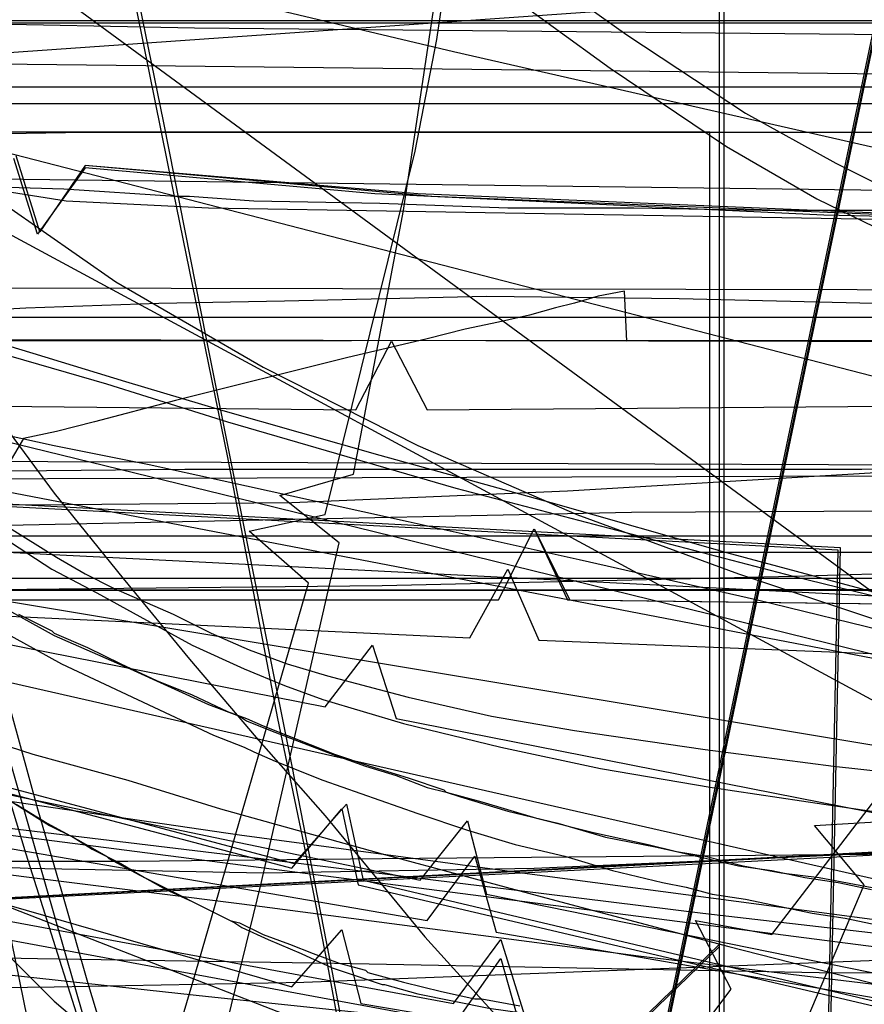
# Model space of a CAD drawing. Header units: millimetres. Extents: x 0 to 1231, y -1 to 564.
# Tile 110 of 163: x 30 to 65, y 22 to 64. Entities that reach past the tile are written whole.
import ezdxf

# ---------------------------------------------------------------- set-up
doc = ezdxf.new("R2010")
doc.units = ezdxf.units.MM
doc.layers.add('1', color=7, linetype='Continuous')

# ---------------------------------------------------------------- blocks, each defined once
blk = doc.blocks.new('PART002')
at = {"layer": '1'}
blk.add_lwpolyline([(0.2, 0), (739, 0.9), (739.3, 63.4), (0, 63.5)], close=True, dxfattribs=at)
blk = doc.blocks.new('PART003')
at = {"layer": '1'}
blk.add_lwpolyline([(22.2, 0), (63.4, 1.6), (64.2, 41.2), (22.1, 43.4), (0, 21.8)], close=True, dxfattribs=at)
blk = doc.blocks.new('PART012')
at = {"layer": '1'}
blk.add_lwpolyline([(609.1, 0), (655.8, 20.4), (608.5, 41.1), (0, 41.1), (0, 0)], close=True, dxfattribs=at)
blk = doc.blocks.new('PART013')
at = {"layer": '1'}
blk.add_lwpolyline([(609.1, 0), (655.8, 20.4), (608.5, 41.1), (0, 41.1), (0, 0)], close=True, dxfattribs=at)
blk = doc.blocks.new('PART014')
at = {"layer": '1'}
blk.add_lwpolyline([(559.3, 242.7), (491.5, 239.2), (439.2, 237.3), (382.5, 235.5), (327.8, 234.5), (271.3, 233.1), (184.5, 231.5), (126.5, 230.8), (125.1, 227.9), (123.6, 230.8), (0, 231), (0, 41.8), (123.5, 41.8), (125, 44.8), (126.5, 41.8), (162.8, 41.2), (240.9, 38.1), (307.4, 35.7), (376.2, 33.2), (463.1, 29.8), (535.6, 26.7), (606, 23.4)], dxfattribs=at)
blk = doc.blocks.new('PART016')
at = {"layer": '1'}
blk.add_lwpolyline([(82.2, 54.9), (63.6, 55.3), (44.7, 56.2), (32.5, 57.3), (30.5, 54.5), (29.5, 57.7)], dxfattribs=at)
blk = doc.blocks.new('PART018')
at = {"layer": '1'}
blk.add_lwpolyline([(189.7, 0.1), (189.6, 39.6), (0, 39.5), (0, 0)], close=True, dxfattribs=at)
blk = doc.blocks.new('PART019')
at = {"layer": '1'}
blk.add_lwpolyline([(609.6, 303.1), (526.4, 300), (447.8, 296.7), (366.9, 293.5), (242.2, 287.9), (192.2, 285.3), (143.7, 283.1), (142.2, 280.1), (140.7, 283), (106.6, 282.5), (71.1, 282.2), (0, 282.1), (0, 57.2), (71.1, 56.3), (140.6, 55.2), (142.1, 58.2), (143.5, 55.2), (194, 53.5), (257, 52.2), (317, 49.3), (377, 46.2), (503.2, 40.8), (557, 38.2)], dxfattribs=at)
blk = doc.blocks.new('PART022')
at = {"layer": '1'}
blk.add_lwpolyline([(35.1, 269.8), (0, 31), (48, 22.1), (50, 24.8), (51, 21.6), (163.5, 1.6), (165.5, 4.2), (166.5, 1.1), (172.2, 0), (189.9, 36.2), (272.9, 22.5), (274.8, 25.2), (275.8, 22), (292, 19.6), (328.6, 15.1), (377.1, 10.1)], dxfattribs=at)
blk = doc.blocks.new('PART023')
at = {"layer": '1'}
blk.add_lwpolyline([(609.1, 0), (655.8, 20.4), (608.5, 41.1), (0, 41.1), (0, 0)], close=True, dxfattribs=at)
blk = doc.blocks.new('PART024')
at = {"layer": '1'}
blk.add_lwpolyline([(363.2, 251.4), (295.9, 248), (262.2, 246.5), (228.5, 245.4), (203.7, 245.3), (202.2, 242.3), (200.7, 245.3), (0.1, 245.4), (0, 52.3), (101.1, 52.1), (151.7, 51.8), (200.8, 51.2), (202.4, 54.1), (202.4, 54), (202.6, 52.6), (202.7, 52.1), (203, 51.5), (203.4, 51.2), (203.6, 51.1), (203.9, 51.1), (216.8, 50.3), (300.7, 45.8), (384.6, 41.6)], dxfattribs=at)
blk = doc.blocks.new('PART027')
at = {"layer": '1'}
blk.add_lwpolyline([(59.2, 106.3), (35.3, 129.4), (26.5, 129.4), (0, 105.8), (0, 1), (14.9, 0.5), (28.1, 0.1), (29.6, 3), (31, 0), (43.5, 0.2), (59.2, 0.2)], close=True, dxfattribs=at)
blk = doc.blocks.new('PART030')
at = {"layer": '1'}
blk.add_lwpolyline([(0.2, 0), (707, 0.8), (707.3, 63.4), (0, 63.4)], close=True, dxfattribs=at)
blk = doc.blocks.new('PART031')
at = {"layer": '1'}
blk.add_lwpolyline([(79.3, 54.9), (37.7, 55.6), (31.7, 55.9), (28.5, 56.4)], dxfattribs=at)
blk = doc.blocks.new('PART035')
at = {"layer": '1'}
blk.add_lwpolyline([(58.8, 0), (58.8, 58.8), (0, 58.8), (0, 0)], close=True, dxfattribs=at)
blk = doc.blocks.new('PART037')
at = {"layer": '1'}
blk.add_lwpolyline([(15.2, 94.6), (0, 54.4), (15.6, 45.2), (31.5, 36.4), (37.9, 33.4), (39.2, 32.9), (39.6, 32.7), (40.5, 32.3), (42.5, 31.5), (46.5, 30.1), (48.6, 29.4), (50.6, 28.8), (52.7, 28.3), (54.7, 27.7), (56.8, 27.2), (57.8, 27), (58.9, 26.7), (60.3, 26.5), (63.1, 25.9), (64.5, 25.7), (65.9, 25.4)], dxfattribs=at)
blk = doc.blocks.new('PART038')
at = {"layer": '1'}
blk.add_lwpolyline([(102, 44.8), (97.7, 44.7), (85.5, 44.7), (65.2, 44.6), (36.7, 44.6), (16.3, 44.4), (0, 44.3), (0, 7.9), (32.2, 0), (51.9, 1.9), (69.3, 2.8), (76.2, 3.1), (86.8, 3.4), (87.5, 3.4), (92.1, 3.6), (98.9, 3.7), (105.8, 3.9)], dxfattribs=at)
blk = doc.blocks.new('PART039')
at = {"layer": '1'}
blk.add_lwpolyline([(609.6, 312.6), (526.4, 309.3), (447.8, 305.8), (366.9, 302.2), (242.2, 296.3), (192.2, 293.4), (143.7, 291.1), (142.3, 288.1), (140.7, 291.1), (106.7, 290.5), (71.1, 290.2), (0, 290.1), (0, 62), (71.1, 61.2), (140.6, 60), (142.2, 62.9), (143.6, 59.9), (194.1, 58.1), (257.1, 56.5), (317.1, 53.5), (377, 50.2), (503.3, 44.4), (557, 41.6)], dxfattribs=at)
blk = doc.blocks.new('PART040')
at = {"layer": '1'}
blk.add_lwpolyline([(45.4, 212.5), (0, 38.7), (41.2, 27.8), (43.3, 30.3), (44, 27.1), (101.8, 13.5), (161.2, 0), (173.4, 37.4), (179.5, 36.2), (194.5, 33.4), (209.6, 30.6), (215.7, 29.6), (221.7, 28.5), (222.3, 28.4), (227.7, 27.4), (245.9, 24.4)], dxfattribs=at)
blk = doc.blocks.new('PART041')
at = {"layer": '1'}
blk.add_lwpolyline([(28.6, 31.1), (31, 29.6), (32, 29.1), (32.8, 28.6), (34, 28), (35, 27.4), (35.9, 26.9), (37, 26.4), (38.6, 25.6), (39, 25.5), (40, 25), (41.1, 24.6), (42.1, 24.2), (43.2, 23.8), (44.3, 23.5), (44.4, 23.4), (45.9, 23), (47.5, 22.6), (48.9, 22.3), (49.2, 22.3), (50.8, 22)], dxfattribs=at)
blk = doc.blocks.new('PART042')
at = {"layer": '1'}
blk.add_lwpolyline([(0, 212.7), (11.9, 39.1), (49.9, 39.1), (51.4, 42.1), (52.9, 39.1), (85.1, 38.7), (122, 38.6), (158.9, 38.9), (166.8, 39.1), (176.7, 39.2), (196.5, 39.6), (198.4, 39.6), (206.4, 39.8), (216.2, 40.1), (218.1, 40.2), (226.1, 40.5), (230.1, 40.6), (234, 40.8), (237.8, 41)], dxfattribs=at)
blk = doc.blocks.new('PART044')
at = {"layer": '1'}
blk.add_lwpolyline([(220.7, 44.8), (0, 44.1), (0.5, 6.3), (34, 0), (49.3, 1.7), (68.7, 3.4), (80.6, 4), (84.6, 4.2), (85.7, 4.2), (88.5, 4.4), (94.5, 4.6), (100.4, 4.7), (102.6, 4.8), (110.3, 5), (120.3, 5.2), (123.4, 5.2), (130.2, 5.3), (146.1, 5.3), (152, 5.2), (162, 4.9)], dxfattribs=at)
blk = doc.blocks.new('PART046')
at = {"layer": '1'}
blk.add_lwpolyline([(0, 25.8), (25.9, 0), (33.9, 0), (59.2, 24.6), (59.2, 152.2), (45.6, 154.3), (32.8, 155.9), (30.9, 153.2), (29.8, 156.3), (15.9, 157.6), (0, 158.7)], close=True, dxfattribs=at)
blk = doc.blocks.new('PART047')
at = {"layer": '1'}
blk.add_lwpolyline([(238.9, 183.1), (204, 185.1), (202.3, 182.2), (201.1, 185.3), (168.1, 188.1), (142.2, 190.6), (116.3, 193.3), (83.2, 197.8), (81.3, 195), (80.3, 198.2), (33, 207.3), (0, 33.7), (46.9, 25.6), (48.9, 28.3), (49.8, 25.1), (85.6, 18.9), (166.2, 2.4), (168.2, 5), (169.1, 1.8), (178.3, 0), (191, 37.5), (238.8, 29.5)], dxfattribs=at)
blk = doc.blocks.new('PART048')
at = {"layer": '1'}
blk.add_lwpolyline([(67.9, 55.3), (46.5, 56.2), (32.5, 57.4), (30.6, 54.6), (29.6, 57.8)], dxfattribs=at)
blk = doc.blocks.new('PART051')
at = {"layer": '1'}
blk.add_lwpolyline([(0, 187.7), (11.9, 39.1), (49.9, 39.1), (51.4, 42.1), (52.8, 39.1), (85.1, 38.7), (122, 38.6), (158.9, 38.9), (163.1, 39), (173.5, 39.1), (194.3, 39.5), (198.3, 39.6), (204.8, 39.7), (215.2, 40.1), (218.1, 40.2), (225.6, 40.4), (229.8, 40.6), (233.9, 40.8), (237.8, 41)], dxfattribs=at)
blk = doc.blocks.new('PART055')
at = {"layer": '1'}
blk.add_lwpolyline([(69.3, 55.2), (47.1, 56.1), (32.5, 57.4), (30.6, 54.6), (29.6, 57.8)], dxfattribs=at)
blk = doc.blocks.new('PART058')
at = {"layer": '1'}
blk.add_lwpolyline([(189.7, 0), (189.6, 39.5), (0, 39.5), (0, 0)], close=True, dxfattribs=at)
blk = doc.blocks.new('PART060')
at = {"layer": '1'}
blk.add_lwpolyline([(59.4, 67.3), (29.5, 95.7), (0.3, 67.4), (0, 0), (14.2, 0.5), (27.9, 1.2), (29.2, 4.2), (30.9, 1.3), (44.3, 2.5), (59.4, 4.2)], close=True, dxfattribs=at)
blk = doc.blocks.new('PART061')
at = {"layer": '1'}
blk.add_lwpolyline([(59.4, 67.3), (29.5, 95.7), (0.3, 67.3), (0, 0), (14.2, 0.4), (28, 1.2), (29.2, 4.2), (30.9, 1.3), (44.3, 2.4), (59.4, 4.2)], close=True, dxfattribs=at)
blk = doc.blocks.new('PART062')
at = {"layer": '1'}
blk.add_lwpolyline([(59.2, 106.2), (35.3, 129.4), (26.5, 129.4), (0, 105.8), (0, 1), (14.9, 0.5), (28.1, 0), (29.6, 3), (31, 0), (43.5, 0.2), (59.2, 0.2)], close=True, dxfattribs=at)
blk = doc.blocks.new('PART066')
at = {"layer": '1'}
blk.add_lwpolyline([(29.7, 38.5), (31.1, 37.8), (31.2, 37.7), (32.6, 37.1), (34, 36.4), (35.5, 35.7), (37, 35.1), (38.5, 34.4), (39.3, 34.1), (40, 33.8), (43, 32.6), (44.5, 32.1), (46.1, 31.6), (47.6, 31.1), (47.7, 31), (49.2, 30.6), (51.5, 29.9), (53.9, 29.3), (56.2, 28.8), (57.4, 28.5), (58.6, 28.3), (60.2, 27.9), (61.8, 27.6), (63.4, 27.4), (66.6, 26.8)], dxfattribs=at)
blk = doc.blocks.new('PART068')
at = {"layer": '1'}
blk.add_lwpolyline([(22.2, 0), (63.5, 1.7), (64.3, 41.3), (22.2, 43.5), (0, 21.9)], close=True, dxfattribs=at)
blk = doc.blocks.new('PART069')
at = {"layer": '1'}
blk.add_lwpolyline([(58.8, 0), (58.8, 58.8), (0, 58.8), (0, 0)], close=True, dxfattribs=at)
blk = doc.blocks.new('PART078')
at = {"layer": '1'}
blk.add_lwpolyline([(35, 198.6), (0, 34.7), (41.2, 22.8), (43.3, 25.2), (44.1, 22.1), (157.7, 2.9), (159.6, 5.6), (160.6, 2.4), (167.7, 1.2), (177.8, 34), (221.5, 26.5), (263.7, 19.5)], dxfattribs=at)
blk = doc.blocks.new('PART080')
at = {"layer": '1'}
blk.add_lwpolyline([(235.4, 76.6), (0, 60.1), (2.6, 29.2), (12.7, 29.1), (13.8, 2), (41.9, 0.1), (43.4, 3), (44.8, 0), (71, 0.1), (102.8, 0.3), (134.5, 0.9), (141.8, 1.3), (153.9, 1.8), (158.7, 2.1)], dxfattribs=at)
blk = doc.blocks.new('PART086')
at = {"layer": '1'}
blk.add_lwpolyline([(71.9, 55.5), (61, 55.5), (55.6, 55.6), (50.3, 55.6), (44.9, 55.8), (39.6, 55.9), (36.9, 56.1), (36.3, 56.1), (31.6, 56.4), (28.3, 56.5)], dxfattribs=at)
blk = doc.blocks.new('PART087')
at = {"layer": '1'}
blk.add_lwpolyline([(0, 192.6), (10.5, 39.3), (48.7, 37.5), (50.3, 40.4), (51.6, 37.4), (91.5, 35.8), (144.2, 34.2), (173.6, 34.1), (203, 34.3), (251.4, 35.2)], dxfattribs=at)
blk = doc.blocks.new('PART088')
at = {"layer": '1'}
blk.add_lwpolyline([(26.6, 170.7), (24.9, 162.8), (23.1, 154.8), (21.4, 146.9), (19.7, 138.9), (19.5, 138), (18.1, 130.9), (15.6, 118.9), (13.2, 107), (10.9, 95), (9.6, 88.5), (7, 75), (3.1, 55), (0, 39), (41.3, 28), (43.5, 30.5), (44.2, 27.3), (84.3, 17.8), (161.4, 0), (173.8, 37.4), (222.2, 28.2), (259.5, 22.2)], dxfattribs=at)
blk = doc.blocks.new('PART089')
at = {"layer": '1'}
blk.add_lwpolyline([(15.5, 46.3), (31.2, 37.6), (34.4, 36.2), (37.7, 34.7), (39, 34.2), (39.3, 34), (40.3, 33.6), (42.9, 32.6), (44.3, 32.1), (45.6, 31.7), (46.9, 31.2), (47.7, 31), (48.3, 30.8), (50.3, 30.2), (52.4, 29.7), (54.4, 29.1), (56.5, 28.7), (57.4, 28.5), (60, 27.9), (61.4, 27.7), (62.8, 27.4), (64.2, 27.2), (65.6, 26.9)], dxfattribs=at)
blk = doc.blocks.new('PART092')
at = {"layer": '1'}
blk.add_lwpolyline([(32.6, 244.5), (7.8, 87.6), (10.5, 85.7), (7.4, 84.7), (0, 37), (46.6, 27.3), (48.6, 29.8), (49.4, 26.7), (165.9, 3), (167.9, 5.6), (168.8, 2.4), (178.2, 0.5), (190.8, 38), (242.9, 28.6)], dxfattribs=at)
blk = doc.blocks.new('PART095')
at = {"layer": '1'}
blk.add_lwpolyline([(34.3, 258.3), (0, 43), (42.6, 34.6), (44.6, 37.2), (45.6, 34.1), (156.1, 12.3), (158.1, 15), (158.9, 11.8), (166, 10.4), (176.8, 43), (220.2, 34.3), (262.3, 26.2), (264.3, 28.8), (265.2, 25.7), (299.9, 19.9), (331.3, 15.5), (362.8, 11.7)], dxfattribs=at)
blk = doc.blocks.new('PART097')
at = {"layer": '1'}
blk.add_lwpolyline([(0, 174.2), (5.7, 47.5), (43.9, 47.1), (45.4, 50), (46.9, 47.1), (84.1, 47.4), (130.7, 48.2), (185.7, 50.9), (235.2, 53.5), (283, 56.6)], dxfattribs=at)
blk = doc.blocks.new('PART103')
at = {"layer": '1'}
blk.add_lwpolyline([(0, 25.8), (25.9, 0), (33.9, 0), (59.2, 24.5), (59.2, 152.1), (45.6, 154.2), (32.7, 155.9), (30.9, 153.2), (29.8, 156.2), (15.9, 157.5), (0, 158.7)], close=True, dxfattribs=at)
blk = doc.blocks.new('PART104')
at = {"layer": '1'}
blk.add_lwpolyline([(34.1, 262.4), (0, 30.2), (48.1, 21.3), (50, 24), (50.9, 20.8), (163.6, 1.5), (165.5, 4.1), (166.4, 1), (172.2, 0), (189.9, 36.1), (273, 23.1), (274.9, 25.8), (275.9, 22.7), (291.8, 20.4), (328.2, 16.2), (376.6, 11.7)], dxfattribs=at)
blk = doc.blocks.new('PART107')
at = {"layer": '1'}
blk.add_lwpolyline([(236.2, 51), (0, 51), (2.3, 8), (21.1, 5.6), (38.4, 3.8), (40.1, 6.6), (41.4, 3.6), (67.6, 2.3), (99.3, 1), (131, 0.1), (143.1, 0), (160.1, 0), (164.9, 0.1), (179.5, 0.3), (185.1, 0.5), (186.8, 0.5), (194.1, 0.7), (206.2, 1.1), (230.4, 2.1), (237.7, 2.4)], dxfattribs=at)
blk = doc.blocks.new('PART108')
at = {"layer": '1'}
blk.add_lwpolyline([(29.6, 30.5), (30.9, 29.7), (32.2, 29), (33.4, 28.3), (33.5, 28.2), (34.8, 27.5), (38.8, 25.5), (39.1, 25.3), (40.2, 24.8), (41.6, 24.2), (42.9, 23.6), (45, 22.9), (45.1, 22.9), (46.5, 22.5), (49.5, 21.9), (51.7, 21.6), (53.9, 21.4), (54.1, 21.3), (56.2, 21.2), (58.6, 21), (59.9, 20.9), (63.7, 20.7), (67.4, 20.4)], dxfattribs=at)
blk = doc.blocks.new('PART115')
at = {"layer": '1'}
blk.add_lwpolyline([(12.8, 96.4), (13.3, 91.9), (13.7, 87.3), (13.8, 85.3), (14, 82.8), (14.3, 78.2), (14.6, 72.1), (14.3, 54.7), (14, 36.7), (16.9, 35.2), (14, 33.7), (14.1, 6.1), (53.8, 0), (65.3, 27.1), (63.2, 29.6), (66.5, 29.8), (101.3, 111.6)], dxfattribs=at)
blk = doc.blocks.new('PART120')
at = {"layer": '1'}
blk.add_lwpolyline([(7.6, 97.7), (8.4, 94.6), (9.8, 89.5), (10.9, 85.4), (14.5, 68.9), (15.4, 63.7), (16.3, 54.8), (16.1, 44.3), (18.9, 42.5), (15.7, 41.4), (9.8, 14.3), (42.6, 0), (59.7, 22.7), (58.2, 25.6), (61.4, 25), (98.7, 73.7), (90.9, 87.2), (83.9, 99)], dxfattribs=at)
blk = doc.blocks.new('PART127')
at = {"layer": '1'}
blk.add_lwpolyline([(18, 102.6), (17.3, 90.4), (16.1, 77.3), (13.1, 57.4), (11.1, 46.4), (9.2, 36.9), (11.8, 34.9), (8.5, 34.1), (4.8, 19.8), (0, 1.6), (5.6, 0), (36.5, 13.2), (39.9, 27.1), (43.2, 41.5), (40.7, 43.5), (43.8, 44.4), (45.9, 55.5), (47.5, 66.2), (48.9, 76.8), (50.1, 92.1), (50.7, 107.4)], dxfattribs=at)
blk = doc.blocks.new('PART129')
at = {"layer": '1'}
blk.add_lwpolyline([(14.7, 97.7), (14.2, 83), (12.7, 64.9), (10.4, 47.1), (8, 35), (10.6, 33), (7.4, 32.2), (3.9, 18.1), (0, 1.8), (5.7, 0), (31.3, 3.6), (37, 22.9), (41.9, 39.8), (39.4, 42), (42.6, 42.7), (46.4, 58), (47.3, 62.7), (47.7, 65.4), (48.1, 68), (48.5, 70.7), (48.8, 73.3), (49.1, 75.4), (50, 88.4), (50.5, 101.5)], dxfattribs=at)
blk = doc.blocks.new('PART131')
at = {"layer": '1'}
blk.add_lwpolyline([(2.8, 97.8), (4.3, 92.2), (6.2, 86.8), (8.4, 81.4), (10.9, 76.3), (13.9, 71.4), (17.3, 66.9), (21, 62.9), (24.9, 59.1), (29.2, 55.7), (33.8, 52.5), (40, 48.9), (46.5, 45.6), (53.2, 42.7), (60, 40.2), (66.9, 37.9), (78.9, 34.5), (90.8, 31.5), (102.8, 28.9), (134.1, 22.4), (151, 19.1), (167.9, 16.1)], dxfattribs=at)
blk = doc.blocks.new('PART133')
at = {"layer": '1'}
blk.add_lwpolyline([(18.7, 71.5), (21.6, 61.5), (24.3, 51.9), (25.6, 47.3), (26.9, 42.8), (28.2, 38.4), (29.4, 34.3), (30.5, 30.3), (31.6, 26.5), (32.6, 23), (33.6, 19.7), (34.5, 16.7), (35.3, 13.9), (36, 11.5), (36.7, 9.4), (37.2, 7.6), (37.7, 6.2), (38.4, 4.1), (38.8, 3), (39.2, 1.7), (39.8, 0), (76.8, 15.1)], dxfattribs=at)
blk = doc.blocks.new('PART134')
at = {"layer": '1'}
blk.add_lwpolyline([(7.2, 67.3), (8.1, 63.3), (9.6, 57.9), (10.6, 54.5), (11.9, 51.1), (13.3, 47.8), (15, 44.2), (17.9, 39), (20.7, 34.6), (23, 31.3), (24.9, 28.9), (26.9, 26.5), (31.2, 22.2), (34.7, 19.2), (38.2, 16.4), (43.7, 12.5), (48.4, 9.7), (52.3, 7.8), (56.3, 6), (59.9, 4.8), (64.1, 3.6), (70.5, 2.1)], dxfattribs=at)
blk = doc.blocks.new('PART140')
at = {"layer": '1'}
blk.add_lwpolyline([(16.2, 66.8), (19.3, 61.4), (22.1, 56.7), (27.2, 49), (31.2, 43.6), (34.1, 40), (36.9, 36.6), (39.7, 33.3), (42.6, 30), (46.8, 24.9), (50.7, 20.6), (52.7, 18.5), (54.8, 16.6), (56.9, 14.8), (58.1, 13.9), (59.5, 12.8), (62.2, 10.7), (94.4, 0)], dxfattribs=at)
blk = doc.blocks.new('PART145')
at = {"layer": '1'}
blk.add_lwpolyline([(0, 134.5), (38.6, 0), (41.4, 0.6), (44, 1), (46.5, 1.5), (48.8, 1.9), (53.2, 2.7), (57.6, 3.4), (61.8, 4.1), (66.2, 4.8), (75.2, 6.2), (77.4, 6.5), (84.4, 7.5), (93.6, 8.9), (103, 10.2), (112.2, 11.6), (130.6, 14), (132.5, 14.2), (148.8, 16.1), (162.8, 17.5)], dxfattribs=at)
blk = doc.blocks.new('PART152')
at = {"layer": '1'}
blk.add_lwpolyline([(0, 306), (0, 58.5), (3.8, 58.6), (14.3, 58.6), (20.7, 58.7), (26.7, 58.7), (32.5, 58.8), (89.8, 58.8), (100.5, 58.7), (111.3, 58.7), (132.9, 58.6), (187.7, 58.6), (241.5, 58.2), (269.7, 57.7), (298, 57), (354.8, 55.4)], dxfattribs=at)
blk = doc.blocks.new('PART153')
at = {"layer": '1'}
blk.add_lwpolyline([(244.7, 50.2), (55.3, 50), (55.2, 52.1), (54.1, 51.9), (53.1, 51.6), (52.3, 51.4), (51.2, 51.1), (49.9, 50.8), (48.5, 50.5), (46.9, 50.1), (43.5, 49.3), (36.3, 47.5), (32.9, 46.6), (31.3, 46.2), (29.9, 45.9), (28.2, 43)], dxfattribs=at)
blk = doc.blocks.new('PART154')
at = {"layer": '1'}
blk.add_lwpolyline([(347.6, 0), (348.9, 25), (1.3, 42.5), (0, 17.5)], close=True, dxfattribs=at)
blk = doc.blocks.new('PART156')
at = {"layer": '1'}
blk.add_lwpolyline([(30.6, 100.1), (32.2, 93.9), (33.2, 90.8), (34.3, 87.9), (36.3, 83.5), (38.6, 79.2), (41.3, 75), (42.8, 73), (44.4, 71.2), (47.3, 68.7), (50.4, 66.4), (55.3, 62.9), (60.3, 59.6), (64.1, 57.5), (68.1, 55.5), (72.2, 53.7), (76.3, 52), (86.5, 48.2), (96.9, 44.6), (109.5, 40.7), (122.2, 37), (140.4, 32.2), (149.5, 29.9), (158.7, 27.8)], dxfattribs=at)
blk = doc.blocks.new('PART157')
at = {"layer": '1'}
blk.add_lwpolyline([(0, 0), (300, 0), (300, 40), (0, 40)], close=True, dxfattribs=at)
blk = doc.blocks.new('PART158')
at = {"layer": '1'}
blk.add_lwpolyline([(132.3, 0), (132.3, 60.7), (0, 60.7), (0, 0)], close=True, dxfattribs=at)
blk = doc.blocks.new('PART159')
at = {"layer": '1'}
blk.add_lwpolyline([(0, 40), (0, 0), (300, 0), (300, 40)], close=True, dxfattribs=at)
blk = doc.blocks.new('PART161')
at = {"layer": '1'}
blk.add_lwpolyline([(54.2, 7.5), (82, 140.8), (29.3, 140.7), (0, 0)], close=True, dxfattribs=at)
blk = doc.blocks.new('PART164')
at = {"layer": '1'}
blk.add_lwpolyline([(0, 0), (200, 0), (200, 40), (0, 40)], close=True, dxfattribs=at)
blk = doc.blocks.new('PART168')
at = {"layer": '1'}
blk.add_lwpolyline([(8.4, 97.8), (4.4, 95.6), (2.3, 94.5), (1.2, 94), (0, 93.4), (0, 43.4), (11.4, 31.5), (255.5, 0)], dxfattribs=at)
blk = doc.blocks.new('PART169')
at = {"layer": '1'}
blk.add_lwpolyline([(7.1, 63.8), (8.8, 61.7), (10.4, 59.7), (13.7, 55.8), (15.8, 53.3), (17.9, 50.9), (21, 47.9), (22.9, 46.2), (24.9, 44.6), (27.8, 42.7), (29.4, 41.5), (31.1, 40.4), (33, 39.4), (34.8, 38.4), (37, 37.2), (39.2, 36.2), (40.9, 35.5), (42.5, 34.9), (45.9, 33.9), (50, 32.9), (54.2, 32), (58.9, 31.2), (63.6, 30.5), (68.4, 29.8)], dxfattribs=at)
blk = doc.blocks.new('PART170')
at = {"layer": '1'}
blk.add_lwpolyline([(13, 109), (6.5, 83.8), (3.2, 71.3), (0, 59), (6.5, 56.9), (9.5, 56), (12.3, 55.1), (15, 54.2), (17.4, 53.5), (22.1, 52), (26.3, 50.7), (30.3, 49.5), (34.2, 48.3), (38.2, 47.1), (44.9, 45.2), (52.1, 43.2), (59.5, 41.1), (67.3, 39), (75.4, 36.9), (76.8, 36.5), (83.6, 34.7), (100.3, 30.4)], dxfattribs=at)
blk = doc.blocks.new('PART171')
at = {"layer": '1'}
blk.add_lwpolyline([(25.7, 105.7), (28.5, 93.1), (33.9, 67.7), (36.2, 56.3), (38.5, 45.1), (40.6, 34.1), (41.7, 28.8), (42.7, 23.7), (43.7, 18.3), (46, 6.8), (46.7, 3.5), (47.3, 0), (85.7, 11.9), (92, 12.9), (98.1, 13.8), (104, 14.7), (109.8, 15.6), (121.1, 17.3), (125.3, 17.8), (132.4, 18.8), (147.9, 20.6), (163.6, 22.2)], dxfattribs=at)
blk = doc.blocks.new('PART176')
at = {"layer": '1'}
blk.add_lwpolyline([(24.9, 229), (0, 33.2), (29.2, 29.5), (39.1, 28.3), (58.5, 25.9), (87.1, 22.6), (115.7, 19.4), (165.2, 14.1), (213.7, 9), (232.7, 7), (251.8, 5.2)], dxfattribs=at)
blk = doc.blocks.new('PART178')
at = {"layer": '1'}
blk.add_lwpolyline([(4.7, 105), (5.4, 94.7), (6, 84.3), (6.7, 73.8), (7.3, 63.4), (7.9, 53.2), (8.5, 43.2), (9.1, 33.6), (9.6, 24.6), (14.4, 24.4), (19.6, 24.3), (25, 24.1), (30.5, 24), (43, 23.8), (63.4, 23.4), (83.9, 23.3), (104.5, 23.6), (125, 24.1), (145.5, 24.9), (166, 25.8)], dxfattribs=at)
blk = doc.blocks.new('PART179')
at = {"layer": '1'}
blk.add_lwpolyline([(0.2, 268.9), (0.9, 27.8), (5.4, 27.9), (9.7, 28), (18.1, 28), (26.2, 28.1), (34.3, 28.1), (45, 28.2), (67, 28.4), (78, 28.7), (93.7, 29.4), (109.4, 30.3), (125, 31.5), (140.6, 32.6), (164.6, 34.4), (188.7, 36.3), (242.1, 40.7), (283.6, 43.5), (313.9, 45.9), (323.9, 46.5), (338, 47), (352.1, 47.2), (375.1, 47.4)], dxfattribs=at)
blk = doc.blocks.new('PART180')
at = {"layer": '1'}
blk.add_lwpolyline([(130.2, 170.9), (112.6, 161.4), (0.2, 100.6), (0, 87.6), (103.3, 11.8), (119.4, 0), (120.7, 1.3), (122.2, 2.5), (123.7, 3.5), (125.4, 4.3), (126.2, 6.6), (127.3, 9.7), (128.5, 12.4), (129.8, 15.1), (131.1, 17.6), (132.5, 20.1), (134.8, 23.4), (137.2, 26.6), (140.9, 31), (144.5, 35), (148.4, 38.8), (152.6, 42.2), (156.9, 45.4)], dxfattribs=at)
blk = doc.blocks.new('PART183')
at = {"layer": '1'}
blk.add_lwpolyline([(0, 109.3), (0, 59.3), (5.1, 48.3), (256.1, 0)], dxfattribs=at)
blk = doc.blocks.new('PART184')
at = {"layer": '1'}
blk.add_lwpolyline([(133, 0), (133, 60), (0, 60), (0, 0)], close=True, dxfattribs=at)
blk = doc.blocks.new('PART185')
at = {"layer": '1'}
blk.add_lwpolyline([(251.9, 50.1), (9, 50), (0, 39.3), (1.4, 37.5), (2.6, 35.7), (5.1, 32.4), (8.6, 27.4), (12.2, 22.1), (14.2, 18.6), (16.2, 15), (18, 11.5), (19.7, 8.1), (46.5, 0), (122.1, 0), (129.3, 0.1), (243.7, 0.1)], dxfattribs=at)
blk = doc.blocks.new('PART186')
at = {"layer": '1'}
blk.add_lwpolyline([(0, 254.7), (0, 49.7), (2, 49.9), (4.1, 50), (8.7, 50.3), (13.7, 50.6), (19, 50.8), (30, 51.4), (35.6, 51.6), (40.9, 51.7), (49.4, 51.9), (57.5, 51.8), (65.7, 51.6), (82, 51.1), (102.7, 50.5), (123.2, 50.1), (164.6, 49), (247.5, 46.8), (330.5, 44.6), (380.4, 43.4)], dxfattribs=at)
blk = doc.blocks.new('PART188')
at = {"layer": '1'}
blk.add_lwpolyline([(300, 0), (300, 40), (0, 40), (0, 0)], close=True, dxfattribs=at)
blk = doc.blocks.new('PART189')
at = {"layer": '1'}
blk.add_lwpolyline([(200, 0), (200, 40), (0, 40), (0, 0)], close=True, dxfattribs=at)
blk = doc.blocks.new('PART190')
at = {"layer": '1'}
blk.add_lwpolyline([(0.1, 276.5), (0, 220), (0, 29.5), (10.2, 28.8), (20.3, 28.2), (30.1, 27.8), (40, 27.6), (51.4, 27.8), (63, 28.3), (74.6, 28.9), (86.2, 29.7), (132.6, 32.3), (174.8, 34.9), (216.9, 37.7), (254.3, 40.2), (273, 41.5), (273.9, 41.5), (288.1, 42.4), (303.2, 43.2), (317.5, 43.6), (331.8, 43.9), (342.3, 44), (352.8, 43.9), (366.2, 43.4)], dxfattribs=at)
blk = doc.blocks.new('PART191')
at = {"layer": '1'}
blk.add_lwpolyline([(82, 140.9), (27.8, 133.3), (0, 0), (52.6, 0.1)], close=True, dxfattribs=at)
blk = doc.blocks.new('PART192')
at = {"layer": '1'}
blk.add_lwpolyline([(35.7, 168.6), (31.1, 152.9), (26.6, 137.2), (22.1, 121.6), (19.9, 114.1), (17.8, 106.7), (15.8, 99.5), (13.8, 92.6), (12.2, 87), (9.2, 75.8), (7.6, 70), (5.9, 63.9), (4.1, 57.4), (3.2, 53.9), (2.2, 50.2), (1.2, 46.4), (0, 42.3), (39.1, 33.4), (155.7, 6.9), (166.7, 45.6)], dxfattribs=at)
blk = doc.blocks.new('PART193')
at = {"layer": '1'}
blk.add_lwpolyline([(319.5, 41.7), (0, 25), (1.3, 0), (320.8, 16.8)], close=True, dxfattribs=at)
blk = doc.blocks.new('PART194')
at = {"layer": '1'}
blk.add_lwpolyline([(0, 190.4), (4.8, 39.5), (24.6, 39.5), (45, 39.7), (62.3, 40.1), (79.6, 40.6), (96.8, 41), (114, 41.6), (118.1, 41.7), (146, 42.9), (178.7, 44.6), (206, 46.4), (233.1, 48.4), (239.6, 49)], dxfattribs=at)
blk = doc.blocks.new('PART195')
at = {"layer": '1'}
blk.add_lwpolyline([(300, 40), (0, 40), (0, 0), (300, 0)], close=True, dxfattribs=at)
blk = doc.blocks.new('PART199')
at = {"layer": '1'}
blk.add_lwpolyline([(30.5, 167.5), (27.9, 156.4), (25.3, 145.6), (22.7, 135), (20.2, 124.8), (17.7, 115), (15.3, 105.8), (14.2, 101.5), (13, 97.3), (10.6, 88.5), (9.3, 84), (7.9, 79.1), (7.1, 76.5), (6.3, 73.8), (5.4, 70.9), (4.5, 67.8), (3.5, 64.4), (2.4, 60.9), (1.3, 57.1), (0, 52.9), (38.9, 43.4), (154.8, 14.9), (166.7, 53.3)], dxfattribs=at)
blk = doc.blocks.new('PART201')
at = {"layer": '1'}
blk.add_lwpolyline([(18.7, 98.6), (19.7, 94.9), (21.4, 89.1), (22.8, 83.5), (24, 78.8), (25, 74.1), (25.7, 70.7), (26.8, 63.4), (27.2, 59.6), (27.4, 56), (27.6, 51.2), (27.7, 47.4), (27.7, 43.7), (27.9, 26.7), (96.5, 0), (149.2, 82.2), (144.3, 94.2), (143.5, 96.5)], dxfattribs=at)
blk = doc.blocks.new('PART202')
at = {"layer": '1'}
blk.add_lwpolyline([(10.5, 172.1), (0, 26.4), (3.1, 26), (6.4, 25.7), (9.9, 25.3), (13.5, 25), (21.2, 24.2), (29.3, 23.3), (37.7, 22.4), (45.3, 21.6), (46.2, 21.6), (54.6, 20.7), (62.8, 19.9), (70.6, 19.1), (78.3, 18.4), (94.1, 17), (110, 15.6), (125.9, 14.3), (157.9, 11.5), (183, 9.4), (208, 7.4), (220.6, 6.4), (240.5, 5)], dxfattribs=at)
blk = doc.blocks.new('PART204')
at = {"layer": '1'}
blk.add_lwpolyline([(0, 180.6), (0, 136.1), (0.1, 121), (0.4, 93.9), (0.6, 80.5), (0.8, 67.2), (1, 56.4), (1.1, 45.5), (1.3, 34.4), (1.4, 22.9), (4.5, 22.9), (7.9, 22.8), (11.6, 22.8), (15.4, 22.7), (23.3, 22.7), (31.2, 22.8), (41.7, 23), (67.7, 24), (102.3, 25.4), (120.7, 26.1), (139, 26.9), (179.9, 29)], dxfattribs=at)
blk = doc.blocks.new('PART205')
at = {"layer": '1'}
blk.add_lwpolyline([(0.1, 295.9), (0.1, 181.7), (0, 168.9), (0, 44.5), (4.2, 44.2), (8.2, 43.9), (12, 43.7), (15.7, 43.5), (22.9, 43.2), (30, 43.1), (41.2, 43.2), (52.8, 43.7), (76.4, 45.1), (99.7, 46.5), (122.8, 47.7), (165, 50.4), (207.1, 53.1), (244.6, 55.6)], dxfattribs=at)
blk = doc.blocks.new('PART206')
at = {"layer": '1'}
blk.add_lwpolyline([(39.6, 64.2), (48, 62.2), (56.8, 60.2), (66, 58.1)], dxfattribs=at)
blk = doc.blocks.new('PART207')
at = {"layer": '1'}
blk.add_lwpolyline([(0.1, 100.6), (0, 87.6), (103.3, 11.8), (119.4, 0), (122.3, 2.6), (123.3, 3.3), (124.3, 3.8), (125.4, 4.3), (125.9, 5.8), (126.3, 7.1), (127, 9.1), (127.9, 11.1), (130.1, 15.6), (131.3, 17.9), (132.5, 20.1), (134.1, 22.4), (135.7, 24.6), (139.4, 29.3), (143.1, 33.5), (146.5, 36.9), (150, 40.2), (153.4, 42.9), (156.9, 45.4)], dxfattribs=at)
blk = doc.blocks.new('PART210')
at = {"layer": '1'}
blk.add_lwpolyline([(30.4, 98.7), (32, 92.4), (32.9, 89.4), (34, 86.4), (35.9, 82), (38.2, 77.8), (40.8, 73.6), (42.2, 71.6), (43.9, 69.8), (46.7, 67.3), (49.8, 65), (54.6, 61.5), (59.5, 58.2), (63.3, 56), (67.2, 54.1), (71.2, 52.3), (75.3, 50.6), (85.1, 46.8), (94.9, 43.4), (106.9, 39.5)], dxfattribs=at)
blk = doc.blocks.new('PART211')
at = {"layer": '1'}
blk.add_lwpolyline([(1.3, 0), (341.8, 17.3), (340.5, 42.3), (0, 25)], close=True, dxfattribs=at)
blk = doc.blocks.new('PART212')
at = {"layer": '1'}
blk.add_lwpolyline([(24.6, 111.1), (28.7, 92.7), (31.3, 80.5), (32.6, 74.3), (34, 68), (35.8, 59.2), (37.6, 50.1), (41.2, 32.1), (42.9, 23.4), (44.5, 15), (45.3, 11), (46, 7.2), (46.7, 3.5), (47.4, 0), (85.9, 11.9), (91.4, 12.8), (97.2, 13.7), (108.9, 15.5), (118, 16.8), (125.6, 17.8), (127, 18), (143.7, 20.1), (160.5, 22)], dxfattribs=at)
blk = doc.blocks.new('PART213')
at = {"layer": '1'}
blk.add_lwpolyline([(0, 104.6), (0, 54.6), (10.9, 42.1), (264, 0)], dxfattribs=at)
blk = doc.blocks.new('PART214')
at = {"layer": '1'}
blk.add_lwpolyline([(49.3, 248.3), (0, 58.5), (3.9, 57.3), (8.2, 55.9), (12.9, 54.5), (17.9, 52.9), (23, 51.3), (28.2, 49.7), (33.4, 48.2), (38.5, 46.6), (48.1, 43.8), (62.3, 40.1), (76.6, 36.6), (99.4, 30.9), (122, 25.1), (141.6, 20), (151.5, 17.3), (161.7, 14.6)], dxfattribs=at)
blk = doc.blocks.new('PART217')
at = {"layer": '1'}
blk.add_lwpolyline([(236.7, 21.1), (235.1, 26.7), (234.4, 29.3), (233.7, 31.6), (192.4, 46.5), (191.6, 44.3), (9, 45), (8.6, 42.1), (8.1, 39.5), (7.2, 34.6), (6.5, 30.5), (5.6, 26.3), (3.9, 17.7), (2, 8.7), (0, 0), (237, 0.3)], dxfattribs=at)
blk = doc.blocks.new('PART218')
at = {"layer": '1'}
blk.add_lwpolyline([(54.1, 7.6), (81.9, 140.8), (29.3, 140.7), (0, 0)], close=True, dxfattribs=at)
blk = doc.blocks.new('PART220')
at = {"layer": '1'}
blk.add_lwpolyline([(0.7, 290.6), (0, 63.8), (4.2, 63.7), (8.5, 63.7), (13, 63.6), (17.6, 63.5), (27.2, 63.4), (37.1, 63.2), (67.8, 62.9), (78, 62.8), (87, 62.7), (95.8, 62.7), (113.3, 62.5), (139.2, 61.8), (165.3, 60.9), (225, 59.1), (279.1, 57.7), (332, 56.3), (355.4, 55.7)], dxfattribs=at)
blk = doc.blocks.new('PART225')
at = {"layer": '1'}
blk.add_lwpolyline([(247.6, 220.3), (232.5, 221.6), (205.8, 223.4), (191.3, 224.7), (176.8, 225.8), (159.3, 226.9), (141.9, 227.6), (108.7, 228.6), (91.8, 229.3), (83.3, 229.6), (74.6, 229.8), (61.6, 230.1), (48.6, 230.2), (24.1, 230.2), (0, 31.4), (27.9, 27.7), (39.1, 26.3), (55.8, 24.1), (83.2, 20.8), (110.5, 17.6), (157.8, 12.3), (204.1, 7.2), (222.3, 5.2), (240.6, 3.4)], dxfattribs=at)
blk = doc.blocks.new('PART227')
at = {"layer": '1'}
blk.add_lwpolyline([(130.1, 170.9), (112.5, 161.4), (0.1, 100.6), (0, 87.6), (103.3, 11.8), (119.4, 0), (120.7, 1.3), (122.2, 2.5), (123.6, 3.5), (125.4, 4.3), (126.1, 6.6), (127.3, 9.7), (128.5, 12.4), (129.8, 15.1), (131.1, 17.6), (132.5, 20.1), (134.8, 23.4), (137.2, 26.6), (140.8, 31), (144.5, 35), (148.4, 38.8), (152.5, 42.2), (156.8, 45.4)], dxfattribs=at)
blk = doc.blocks.new('PART229')
at = {"layer": '1'}
blk.add_lwpolyline([(1, 240), (0, 41.4), (8.9, 41.7), (18, 41.9), (27.2, 42.2), (36.6, 42.4), (55.5, 42.8), (74.4, 42.9), (89.6, 42.9), (104.8, 42.8), (134.9, 42.5), (169.6, 42.2), (186.9, 41.9), (204.2, 41.5), (232.4, 40.9), (260.6, 40.1)], dxfattribs=at)
blk = doc.blocks.new('PART232')
at = {"layer": '1'}
blk.add_lwpolyline([(247.8, 49.6), (8.3, 50.1), (0, 40.2), (3.5, 36.8), (5.2, 34.9), (6.8, 32.8), (8.9, 29.7), (10.8, 26.5), (12.3, 24.1), (13.8, 21.6), (16.2, 16.6), (17.2, 14.3), (17.6, 13.3), (18, 12.5), (18.8, 10.8), (20.4, 10.3), (21.8, 9.7), (24.6, 8.7), (28.9, 7.2), (33.3, 5.6), (41.9, 2.5), (45.4, 1.3), (49.1, 0.1), (242.6, 0)], dxfattribs=at)
blk = doc.blocks.new('PART235')
at = {"layer": '1'}
blk.add_lwpolyline([(12.1, 100.5), (9.3, 89.4), (6.5, 78), (5, 72), (3.4, 65.7), (1.8, 59), (0, 51.9), (3.5, 51.2), (6.8, 50.5), (9.8, 49.9), (12.7, 49.4), (15.4, 48.8), (18, 48.3), (22.7, 47.3), (27.1, 46.5), (31.2, 45.6), (35.2, 44.8), (39.3, 43.9), (46.1, 42.4), (53.3, 40.8), (60.8, 39.1), (68.6, 37.2)], dxfattribs=at)
blk = doc.blocks.new('PART236')
at = {"layer": '1'}
blk.add_lwpolyline([(312.6, 41.5), (0, 25), (1.3, 0), (313.9, 16.6)], close=True, dxfattribs=at)
blk = doc.blocks.new('PART240')
at = {"layer": '1'}
blk.add_lwpolyline([(0, 125.7), (0, 75.7), (8.5, 63.3), (253.5, 0)], dxfattribs=at)
blk = doc.blocks.new('PART243')
at = {"layer": '1'}
blk.add_lwpolyline([(19.7, 109.2), (13.1, 86.6), (6.5, 64.2), (3.2, 53.1), (0, 42.2), (3.4, 41.1), (6.6, 40.1), (9.5, 39.2), (12.3, 38.3), (15, 37.4), (17.5, 36.6), (22.1, 35.2), (26.3, 33.9), (30.3, 32.6), (34.3, 31.5), (38.2, 30.3), (45, 28.4), (52.1, 26.5), (59.6, 24.5), (67.4, 22.5), (75.4, 20.5), (76.9, 20.1), (83.6, 18.5), (100.3, 14.5)], dxfattribs=at)
blk = doc.blocks.new('PART244')
at = {"layer": '1'}
blk.add_lwpolyline([(29.2, 42.2), (31.3, 40.9), (32.5, 40.2), (33.7, 39.6), (36.2, 38.5), (37.8, 37.7), (39.4, 37), (41, 36.4), (42.7, 35.9), (46.1, 35), (49.6, 34.2), (53.1, 33.6), (58.6, 32.8), (64, 32.1), (71.3, 31.3)], dxfattribs=at)
blk = doc.blocks.new('PART246')
at = {"layer": '1'}
blk.add_lwpolyline([(21.6, 174.6), (0, 34.8), (25.4, 31.2), (39, 29.2), (50.9, 27.6), (75.8, 24.3), (100.7, 21.1), (143.8, 15.8), (185.9, 10.7), (202.5, 8.7), (219.1, 6.9), (228.2, 6), (237.3, 5.2)], dxfattribs=at)
blk = doc.blocks.new('PART247')
at = {"layer": '1'}
blk.add_lwpolyline([(7.7, 100.8), (11.3, 89.3), (14.8, 77.9), (17.8, 68.3), (20.8, 58.4), (27, 38.3), (30, 28.4), (33.1, 18.6), (36, 9.1), (38.8, 0), (40.4, 0.4), (41.8, 0.7), (43.1, 1), (44.2, 1.2), (46.2, 1.6), (48, 2), (51.4, 2.6), (55.1, 3.2), (59.1, 3.9), (63.3, 4.5), (72.1, 5.8)], dxfattribs=at)
blk = doc.blocks.new('PART248')
at = {"layer": '1'}
blk.add_lwpolyline([(119.4, 170.9), (103.3, 159), (0, 83.2), (0.1, 70.3), (112.6, 9.5), (130.2, 0), (133.9, 4.5), (137.3, 8.7), (139.2, 10.9), (141.2, 12.9), (143.4, 14.9), (145.6, 16.7), (150.4, 20.2), (155.5, 23.5), (159, 25.5)], dxfattribs=at)
blk = doc.blocks.new('PART251')
at = {"layer": '1'}
blk.add_lwpolyline([(21.1, 67.8), (23, 57.8), (25, 48), (26.8, 38.6), (28.5, 29.5), (29.4, 24.7), (30.4, 19.8), (30.9, 17.2), (31.4, 14.4), (32, 11.5), (32.6, 8.4), (34.3, 8.8), (35.8, 9), (37, 9.3), (38.1, 9.5), (40, 9.8), (41.6, 10.1), (45.5, 10.7), (49.8, 11.4), (54.4, 12.1), (59.4, 12.8), (64.6, 13.5), (70, 14.2)], dxfattribs=at)

msp = doc.modelspace()

# ---------------------------------------------------------------- block references
for name in ['PART140', 'PART115', 'PART201', 'PART120', 'PART152', 'PART220', 'PART039', 'PART210', 'PART019', 'PART179', 'PART156', 'PART042', 'PART024', 'PART186', 'PART051', 'PART205', 'PART087', 'PART212', 'PART171', 'PART194', 'PART229', 'PART014', 'PART127', 'PART190', 'PART097', 'PART022', 'PART225', 'PART104', 'PART199', 'PART176', 'PART095', 'PART088', 'PART251', 'PART235', 'PART214', 'PART134', 'PART170', 'PART129', 'PART092', 'PART133', 'PART202', 'PART145', 'PART040', 'PART192', 'PART243', 'PART178', 'PART047', 'PART246', 'PART078', 'PART247', 'PART206', 'PART204', 'PART131', 'PART180', 'PART207', 'PART227', 'PART248', 'PART046', 'PART103', 'PART240', 'PART183', 'PART213', 'PART191', 'PART161', 'PART218', 'PART168', 'PART027', 'PART062', 'PART244', 'PART169', 'PART060', 'PART061', 'PART066', 'PART037', 'PART089', 'PART041', 'PART108', 'PART080', 'PART002', 'PART030', 'PART048', 'PART016', 'PART055', 'PART086', 'PART031', 'PART158', 'PART184', 'PART035', 'PART069', 'PART153', 'PART107', 'PART185', 'PART232', 'PART217', 'PART038', 'PART044', 'PART068', 'PART003', 'PART154', 'PART211', 'PART193', 'PART236', 'PART012', 'PART013', 'PART023', 'PART157', 'PART159', 'PART164', 'PART188', 'PART189', 'PART195', 'PART018', 'PART058']:
    msp.add_blockref(name, (0, 0))

doc.saveas('drawing.dxf')
